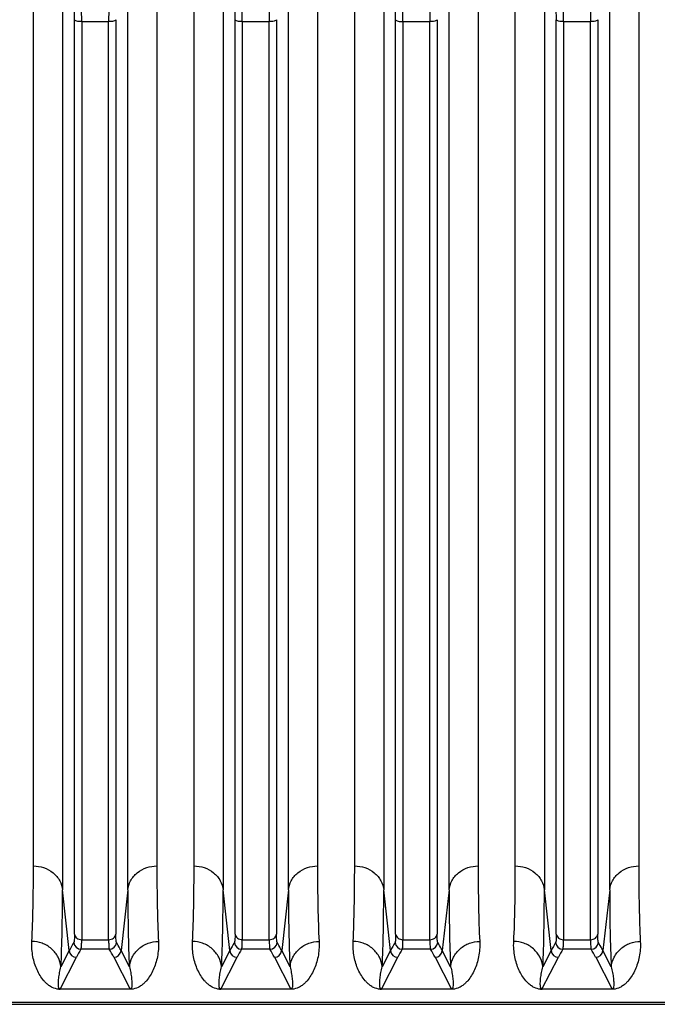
# Model space of a CAD drawing. Extents: x -3086 to 1181, y 8 to 2270.
# Tile 8 of 75: x -1808 to -1721, y 237 to 371. Entities that reach past the tile are written whole.
import ezdxf

# ---------------------------------------------------------------- set-up
doc = ezdxf.new("R2010")
doc.units = 0
doc.header["$LTSCALE"] = 65.395
doc.layers.get('0').update_dxf_attribs({"linetype": 'CONTINUOUS'})

msp = doc.modelspace()

# ---------------------------------------------------------------- linework, layer by layer
at = {"color": 2, "linetype": 'CONTINUOUS'}
for p, q in [((-1806.51, 255.46), (-1806.51, 378.42)), ((-1789.6, 378.42), (-1789.6, 255.46)), ((-1784.51, 255.46), (-1784.51, 378.42)), ((-1767.6, 378.42), (-1767.6, 255.46)), ((-1762.51, 255.46), (-1762.51, 378.42)), ((-1745.6, 378.42), (-1745.6, 255.46)), ((-1740.51, 255.46), (-1740.51, 378.42)), ((-1723.6, 378.42), (-1723.6, 255.46)), ((-1793.26, 238.6), (-1802.86, 238.6)), ((-1802.86, 238.6), (-1802.86, 238.57)), ((-1793.26, 238.57), (-1793.26, 238.6)), ((-1771.26, 238.6), (-1780.86, 238.6)), ((-1780.86, 238.6), (-1780.86, 238.57)), ((-1771.26, 238.57), (-1771.26, 238.6)), ((-1749.26, 238.6), (-1758.86, 238.6)), ((-1758.86, 238.6), (-1758.86, 238.57)), ((-1749.26, 238.57), (-1749.26, 238.6)), ((-1727.26, 238.6), (-1736.86, 238.6)), ((-1736.86, 238.6), (-1736.86, 238.57)), ((-1727.26, 238.57), (-1727.26, 238.6))]:
    msp.add_line(p, q, dxfattribs=at)
at = {"color": 9, "linetype": 'CONTINUOUS'}
for p, q in [((-1802.53, 377.36), (-1802.53, 252.2)), ((-1793.58, 252.2), (-1793.58, 377.36)), ((-1780.53, 377.36), (-1780.53, 252.2)), ((-1771.58, 252.2), (-1771.58, 377.36)), ((-1758.53, 377.36), (-1758.53, 252.2)), ((-1749.58, 252.2), (-1749.58, 377.36)), ((-1736.53, 377.36), (-1736.53, 252.2)), ((-1727.58, 252.2), (-1727.58, 377.36)), ((-1800.9, 246.14), (-1800.9, 371.42)), ((-1799.9, 371.15), (-1796.21, 371.15)), ((-1799.9, 371.15), (-1799.9, 245.36)), ((-1796.21, 245.36), (-1796.21, 371.15)), ((-1795.22, 371.42), (-1795.22, 246.14)), ((-1778.9, 246.14), (-1778.9, 371.42)), ((-1777.9, 371.15), (-1774.21, 371.15)), ((-1777.9, 371.15), (-1777.9, 245.36)), ((-1774.21, 245.36), (-1774.21, 371.15)), ((-1773.22, 371.42), (-1773.22, 246.14)), ((-1756.9, 246.14), (-1756.9, 371.42)), ((-1755.9, 371.15), (-1752.21, 371.15)), ((-1755.9, 371.15), (-1755.9, 245.36)), ((-1752.21, 245.36), (-1752.21, 371.15)), ((-1751.22, 371.42), (-1751.22, 246.14)), ((-1734.9, 246.14), (-1734.9, 371.42)), ((-1733.9, 371.15), (-1730.21, 371.15)), ((-1733.9, 371.15), (-1733.9, 245.36)), ((-1730.21, 245.36), (-1730.21, 371.15)), ((-1729.22, 371.42), (-1729.22, 246.14)), ((-1801.6, 243.86), (-1802.53, 252.2)), ((-1793.58, 252.2), (-1794.51, 243.86)), ((-1779.6, 243.86), (-1780.53, 252.2)), ((-1771.58, 252.2), (-1772.51, 243.86)), ((-1757.6, 243.86), (-1758.53, 252.2)), ((-1749.58, 252.2), (-1750.51, 243.86)), ((-1735.6, 243.86), (-1736.53, 252.2)), ((-1727.58, 252.2), (-1728.51, 243.86)), ((-1799.9, 245.36), (-1796.21, 245.36)), ((-1777.9, 245.36), (-1774.21, 245.36)), ((-1755.9, 245.36), (-1752.21, 245.36)), ((-1733.9, 245.36), (-1730.21, 245.36)), ((-1802.86, 238.6), (-1800.61, 242.95)), ((-1801.6, 243.86), (-1802.74, 241.65)), ((-1796.12, 244.05), (-1799.99, 244.05)), ((-1795.5, 242.95), (-1793.26, 238.6)), ((-1793.37, 241.65), (-1794.51, 243.86)), ((-1780.86, 238.6), (-1778.61, 242.95)), ((-1779.6, 243.86), (-1780.74, 241.65)), ((-1774.12, 244.05), (-1777.99, 244.05)), ((-1773.5, 242.95), (-1771.26, 238.6)), ((-1771.37, 241.65), (-1772.51, 243.86)), ((-1758.86, 238.6), (-1756.61, 242.95)), ((-1757.6, 243.86), (-1758.74, 241.65)), ((-1752.12, 244.05), (-1755.99, 244.05)), ((-1751.5, 242.95), (-1749.26, 238.6)), ((-1749.37, 241.65), (-1750.51, 243.86)), ((-1736.86, 238.6), (-1734.61, 242.95)), ((-1735.6, 243.86), (-1736.74, 241.65)), ((-1730.12, 244.05), (-1733.99, 244.05)), ((-1729.5, 242.95), (-1727.26, 238.6)), ((-1727.37, 241.65), (-1728.51, 243.86)), ((-1610.06, 236.75), (-1880.7, 236.75))]:
    msp.add_line(p, q, dxfattribs=at)
at = {"color": 6, "linetype": 'CONTINUOUS'}
msp.add_line((-1880.7, 236.51), (-1610.06, 236.51), dxfattribs=at)
at = {"color": 9, "linetype": 'CONTINUOUS'}
for centre, radius, start, end in [((-1891.56, 371.4), 90.67, 0.01, 0.7714), ((-1909.88, 371.14), 109.98, 0.0032, 0.7005), ((-1684.44, 371.13), 111.77, 179.3052, 179.9912), ((-1869.56, 371.4), 90.67, 0.01, 0.7714), ((-1887.88, 371.14), 109.98, 0.0032, 0.7005), ((-1662.44, 371.13), 111.77, 179.3052, 179.9912), ((-1640.44, 371.13), 111.77, 179.3052, 179.9912), ((-1825.56, 371.4), 90.67, 0.01, 0.7714), ((-1843.88, 371.14), 109.98, 0.0032, 0.7005), ((-1618.44, 371.13), 111.77, 179.3052, 179.9912), ((-1784.69, 235.11), 19.04, 148.8447, 152.6625), ((-1799.99, 245.06), 1, 185.2752, 269.8387), ((-1796.13, 245.06), 1, 270.1605, 354.6363), ((-1762.69, 235.11), 19.04, 148.8447, 152.6625), ((-1777.99, 245.06), 1, 185.2752, 269.8387), ((-1774.13, 245.06), 1, 270.1605, 354.6363), ((-1740.69, 235.11), 19.04, 148.8447, 152.6625), ((-1755.99, 245.06), 1, 185.2752, 269.8387), ((-1752.13, 245.06), 1, 270.1605, 354.6363), ((-1718.69, 235.11), 19.04, 148.8447, 152.6625), ((-1733.99, 245.06), 1, 185.2752, 269.8387), ((-1730.13, 245.06), 1, 270.1605, 354.6363), ((-1800.61, 243.95), 1, 185.4311, 269.8752), ((-1784.22, 234.47), 18.46, 148.7192, 152.6505), ((-1812.26, 234.27), 18.87, 27.3924, 31.2374), ((-1795.51, 243.95), 1, 270.1248, 354.5689), ((-1778.61, 243.95), 1, 185.4311, 269.8752), ((-1762.22, 234.47), 18.46, 148.7192, 152.6505), ((-1790.26, 234.27), 18.87, 27.3924, 31.2374), ((-1773.51, 243.95), 1, 270.1248, 354.5689), ((-1756.61, 243.95), 1, 185.4311, 269.8752), ((-1740.22, 234.47), 18.46, 148.7192, 152.6505), ((-1768.26, 234.27), 18.87, 27.3924, 31.2374), ((-1751.51, 243.95), 1, 270.1248, 354.5689), ((-1734.61, 243.95), 1, 185.4311, 269.8752), ((-1718.22, 234.47), 18.46, 148.7192, 152.6505), ((-1746.26, 234.27), 18.87, 27.3924, 31.2374), ((-1729.51, 243.95), 1, 270.1248, 354.5689)]:
    msp.add_arc(centre, radius, start, end, dxfattribs=at)
at = {"color": 2, "linetype": 'CONTINUOUS'}
for centre, radius, start, end in [((-1847.54, 371.4), 90.64, 0.0099, 0.7716), ((-1865.89, 371.14), 109.98, 0.0032, 0.7005), ((-1802.86, 240.97), 2.4, 265.6766, 268.0119), ((-1802.85, 241.32), 2.75, 268.0759, 269.9175), ((-1780.86, 240.97), 2.4, 265.6766, 268.0119), ((-1780.85, 241.32), 2.75, 268.0759, 269.9175), ((-1758.86, 240.97), 2.4, 265.6766, 268.0119), ((-1758.85, 241.32), 2.75, 268.0759, 269.9175), ((-1736.86, 240.97), 2.4, 265.6766, 268.0119), ((-1736.85, 241.32), 2.75, 268.0759, 269.9175)]:
    msp.add_arc(centre, radius, start, end, dxfattribs=at)
at = {"color": 9, "linetype": 'CONTINUOUS'}
for points, knots in [([(-1799.9, 371.15), (-1800.02, 371.15), (-1800.24, 371.16), (-1800.55, 371.21), (-1800.77, 371.29), (-1800.88, 371.37), (-1800.9, 371.42)], [0, 0, 0, 0, 0.327686, 0.63726, 0.867808, 1, 1, 1, 1]), ([(-1795.22, 371.42), (-1795.23, 371.37), (-1795.34, 371.29), (-1795.57, 371.21), (-1795.87, 371.16), (-1796.1, 371.15), (-1796.21, 371.15)], [0, 0, 0, 0, 0.132192, 0.36274, 0.672314, 1, 1, 1, 1]), ([(-1777.9, 371.15), (-1778.02, 371.15), (-1778.24, 371.16), (-1778.55, 371.21), (-1778.77, 371.29), (-1778.88, 371.37), (-1778.9, 371.42)], [0, 0, 0, 0, 0.327686, 0.63726, 0.867808, 1, 1, 1, 1]), ([(-1773.22, 371.42), (-1773.23, 371.37), (-1773.34, 371.29), (-1773.57, 371.21), (-1773.87, 371.16), (-1774.1, 371.15), (-1774.21, 371.15)], [0, 0, 0, 0, 0.132192, 0.36274, 0.672314, 1, 1, 1, 1]), ([(-1751.22, 371.42), (-1751.23, 371.37), (-1751.34, 371.29), (-1751.57, 371.21), (-1751.87, 371.16), (-1752.1, 371.15), (-1752.21, 371.15)], [0, 0, 0, 0, 0.132192, 0.36274, 0.672314, 1, 1, 1, 1]), ([(-1733.9, 371.15), (-1734.02, 371.15), (-1734.24, 371.16), (-1734.55, 371.21), (-1734.77, 371.29), (-1734.88, 371.37), (-1734.9, 371.42)], [0, 0, 0, 0, 0.327686, 0.63726, 0.867808, 1, 1, 1, 1]), ([(-1729.22, 371.42), (-1729.23, 371.37), (-1729.34, 371.29), (-1729.57, 371.21), (-1729.87, 371.16), (-1730.1, 371.15), (-1730.21, 371.15)], [0, 0, 0, 0, 0.132192, 0.36274, 0.672314, 1, 1, 1, 1]), ([(-1806.51, 255.46), (-1806.04, 255.46), (-1805.07, 255.31), (-1803.99, 254.72), (-1803.3, 254.03), (-1802.78, 253.28), (-1802.58, 252.63), (-1802.53, 252.2)], [0, 0, 0, 0, 0.25116, 0.514527, 0.644426, 0.769808, 1, 1, 1, 1]), ([(-1793.58, 252.2), (-1793.54, 252.63), (-1793.33, 253.28), (-1792.82, 254.03), (-1792.13, 254.72), (-1791.04, 255.31), (-1790.07, 255.46), (-1789.6, 255.46)], [0, 0, 0, 0, 0.230192, 0.355574, 0.485473, 0.74884, 1, 1, 1, 1]), ([(-1784.51, 255.46), (-1784.04, 255.46), (-1783.07, 255.31), (-1781.99, 254.72), (-1781.3, 254.03), (-1780.78, 253.28), (-1780.58, 252.63), (-1780.53, 252.2)], [0, 0, 0, 0, 0.25116, 0.514527, 0.644426, 0.769808, 1, 1, 1, 1]), ([(-1771.58, 252.2), (-1771.54, 252.63), (-1771.33, 253.28), (-1770.82, 254.03), (-1770.13, 254.72), (-1769.04, 255.31), (-1768.07, 255.46), (-1767.6, 255.46)], [0, 0, 0, 0, 0.230192, 0.355574, 0.485473, 0.74884, 1, 1, 1, 1]), ([(-1762.51, 255.46), (-1762.04, 255.46), (-1761.07, 255.31), (-1759.99, 254.72), (-1759.3, 254.03), (-1758.78, 253.28), (-1758.58, 252.63), (-1758.53, 252.2)], [0, 0, 0, 0, 0.25116, 0.514527, 0.644426, 0.769808, 1, 1, 1, 1]), ([(-1749.58, 252.2), (-1749.54, 252.63), (-1749.33, 253.28), (-1748.82, 254.03), (-1748.13, 254.72), (-1747.04, 255.31), (-1746.07, 255.46), (-1745.6, 255.46)], [0, 0, 0, 0, 0.230192, 0.355574, 0.485473, 0.74884, 1, 1, 1, 1]), ([(-1740.51, 255.46), (-1740.04, 255.46), (-1739.07, 255.31), (-1737.99, 254.72), (-1737.3, 254.03), (-1736.78, 253.28), (-1736.58, 252.63), (-1736.53, 252.2)], [0, 0, 0, 0, 0.25116, 0.514527, 0.644426, 0.769808, 1, 1, 1, 1]), ([(-1727.58, 252.2), (-1727.54, 252.63), (-1727.33, 253.28), (-1726.82, 254.03), (-1726.13, 254.72), (-1725.04, 255.31), (-1724.07, 255.46), (-1723.6, 255.46)], [0, 0, 0, 0, 0.230192, 0.355574, 0.485473, 0.74884, 1, 1, 1, 1]), ([(-1802.74, 241.65), (-1802.66, 243.24), (-1802.56, 246.76), (-1802.53, 250.27), (-1802.53, 252.2)], [0, 0, 0, 0, 0.45262, 1, 1, 1, 1]), ([(-1793.58, 252.2), (-1793.58, 250.27), (-1793.56, 246.76), (-1793.45, 243.24), (-1793.37, 241.65)], [0, 0, 0, 0, 0.547382, 1, 1, 1, 1]), ([(-1780.74, 241.65), (-1780.66, 243.24), (-1780.56, 246.76), (-1780.53, 250.27), (-1780.53, 252.2)], [0, 0, 0, 0, 0.45262, 1, 1, 1, 1]), ([(-1771.58, 252.2), (-1771.58, 250.27), (-1771.56, 246.76), (-1771.45, 243.24), (-1771.37, 241.65)], [0, 0, 0, 0, 0.547382, 1, 1, 1, 1]), ([(-1758.74, 241.65), (-1758.66, 243.24), (-1758.56, 246.76), (-1758.53, 250.27), (-1758.53, 252.2)], [0, 0, 0, 0, 0.45262, 1, 1, 1, 1]), ([(-1749.58, 252.2), (-1749.58, 250.27), (-1749.56, 246.76), (-1749.45, 243.24), (-1749.37, 241.65)], [0, 0, 0, 0, 0.547382, 1, 1, 1, 1]), ([(-1736.74, 241.65), (-1736.66, 243.24), (-1736.56, 246.76), (-1736.53, 250.27), (-1736.53, 252.2)], [0, 0, 0, 0, 0.45262, 1, 1, 1, 1]), ([(-1727.58, 252.2), (-1727.58, 250.27), (-1727.56, 246.76), (-1727.45, 243.24), (-1727.37, 241.65)], [0, 0, 0, 0, 0.547382, 1, 1, 1, 1]), ([(-1800.9, 246.14), (-1800.9, 245.99), (-1800.9, 245.72), (-1800.91, 245.37), (-1800.94, 245.14), (-1800.96, 245.02), (-1800.98, 244.98), (-1800.98, 244.96)], [0, 0, 0, 0, 0.385243, 0.681945, 0.886748, 0.954562, 1, 1, 1, 1]), ([(-1800.9, 246.14), (-1800.89, 246.04), (-1800.81, 245.82), (-1800.51, 245.47), (-1800.14, 245.36), (-1799.9, 245.36)], [0, 0, 0, 0, 0.22681, 0.481043, 1, 1, 1, 1]), ([(-1796.21, 245.36), (-1795.98, 245.36), (-1795.61, 245.47), (-1795.3, 245.82), (-1795.23, 246.04), (-1795.22, 246.14)], [0, 0, 0, 0, 0.518957, 0.77319, 1, 1, 1, 1]), ([(-1795.13, 244.96), (-1795.14, 244.98), (-1795.15, 245.02), (-1795.18, 245.14), (-1795.2, 245.37), (-1795.21, 245.72), (-1795.22, 245.99), (-1795.22, 246.14)], [0, 0, 0, 0, 0.045414, 0.113203, 0.317979, 0.614707, 1, 1, 1, 1]), ([(-1778.9, 246.14), (-1778.9, 245.99), (-1778.9, 245.72), (-1778.91, 245.37), (-1778.94, 245.14), (-1778.96, 245.02), (-1778.98, 244.98), (-1778.98, 244.96)], [0, 0, 0, 0, 0.385243, 0.681945, 0.886748, 0.954562, 1, 1, 1, 1]), ([(-1778.9, 246.14), (-1778.89, 246.04), (-1778.81, 245.82), (-1778.51, 245.47), (-1778.14, 245.36), (-1777.9, 245.36)], [0, 0, 0, 0, 0.22681, 0.481043, 1, 1, 1, 1]), ([(-1774.21, 245.36), (-1773.98, 245.36), (-1773.61, 245.47), (-1773.3, 245.82), (-1773.23, 246.04), (-1773.22, 246.14)], [0, 0, 0, 0, 0.518957, 0.77319, 1, 1, 1, 1]), ([(-1773.13, 244.96), (-1773.14, 244.98), (-1773.15, 245.02), (-1773.18, 245.14), (-1773.2, 245.37), (-1773.21, 245.72), (-1773.22, 245.99), (-1773.22, 246.14)], [0, 0, 0, 0, 0.045414, 0.113203, 0.317979, 0.614707, 1, 1, 1, 1]), ([(-1756.9, 246.14), (-1756.9, 245.99), (-1756.9, 245.72), (-1756.91, 245.37), (-1756.94, 245.14), (-1756.96, 245.02), (-1756.98, 244.98), (-1756.98, 244.96)], [0, 0, 0, 0, 0.385243, 0.681945, 0.886748, 0.954562, 1, 1, 1, 1]), ([(-1756.9, 246.14), (-1756.89, 246.04), (-1756.81, 245.82), (-1756.51, 245.47), (-1756.14, 245.36), (-1755.9, 245.36)], [0, 0, 0, 0, 0.22681, 0.481043, 1, 1, 1, 1]), ([(-1752.21, 245.36), (-1751.98, 245.36), (-1751.61, 245.47), (-1751.3, 245.82), (-1751.23, 246.04), (-1751.22, 246.14)], [0, 0, 0, 0, 0.518957, 0.77319, 1, 1, 1, 1]), ([(-1751.13, 244.96), (-1751.14, 244.98), (-1751.15, 245.02), (-1751.18, 245.14), (-1751.2, 245.37), (-1751.21, 245.72), (-1751.22, 245.99), (-1751.22, 246.14)], [0, 0, 0, 0, 0.045414, 0.113203, 0.317979, 0.614707, 1, 1, 1, 1]), ([(-1734.9, 246.14), (-1734.9, 245.99), (-1734.9, 245.72), (-1734.91, 245.37), (-1734.94, 245.14), (-1734.96, 245.02), (-1734.98, 244.98), (-1734.98, 244.96)], [0, 0, 0, 0, 0.385243, 0.681945, 0.886748, 0.954562, 1, 1, 1, 1]), ([(-1734.9, 246.14), (-1734.89, 246.04), (-1734.81, 245.82), (-1734.51, 245.47), (-1734.14, 245.36), (-1733.9, 245.36)], [0, 0, 0, 0, 0.22681, 0.481043, 1, 1, 1, 1]), ([(-1730.21, 245.36), (-1729.98, 245.36), (-1729.61, 245.47), (-1729.3, 245.82), (-1729.23, 246.04), (-1729.22, 246.14)], [0, 0, 0, 0, 0.518957, 0.77319, 1, 1, 1, 1]), ([(-1729.13, 244.96), (-1729.14, 244.98), (-1729.15, 245.02), (-1729.18, 245.14), (-1729.2, 245.37), (-1729.21, 245.72), (-1729.22, 245.99), (-1729.22, 246.14)], [0, 0, 0, 0, 0.045414, 0.113203, 0.317979, 0.614707, 1, 1, 1, 1]), ([(-1802.74, 241.65), (-1802.79, 242.1), (-1803.07, 243.03), (-1803.98, 244.19), (-1805.28, 244.94), (-1806.25, 245.12), (-1806.72, 245.12)], [0, 0, 0, 0, 0.236494, 0.493398, 0.754352, 1, 1, 1, 1]), ([(-1799.99, 244.05), (-1799.98, 244.07), (-1799.97, 244.12), (-1799.94, 244.25), (-1799.92, 244.5), (-1799.9, 244.89), (-1799.9, 245.19), (-1799.9, 245.36)], [0, 0, 0, 0, 0.044819, 0.112356, 0.31718, 0.614128, 1, 1, 1, 1]), ([(-1796.21, 245.36), (-1796.21, 245.19), (-1796.21, 244.89), (-1796.19, 244.5), (-1796.17, 244.25), (-1796.15, 244.12), (-1796.13, 244.07), (-1796.12, 244.05)], [0, 0, 0, 0, 0.385872, 0.682819, 0.887644, 0.955181, 1, 1, 1, 1]), ([(-1794.51, 243.86), (-1794.56, 243.95), (-1794.75, 244.32), (-1794.96, 244.69), (-1795.13, 244.96)], [0, 0, 0, 0, 0.246482, 1, 1, 1, 1]), ([(-1793.37, 241.65), (-1793.32, 242.1), (-1793.05, 243.03), (-1792.13, 244.19), (-1790.84, 244.94), (-1789.86, 245.12), (-1789.39, 245.12)], [0, 0, 0, 0, 0.236494, 0.493399, 0.754352, 1, 1, 1, 1]), ([(-1780.74, 241.65), (-1780.79, 242.1), (-1781.07, 243.03), (-1781.98, 244.19), (-1783.28, 244.94), (-1784.25, 245.12), (-1784.72, 245.12)], [0, 0, 0, 0, 0.236494, 0.493398, 0.754352, 1, 1, 1, 1]), ([(-1777.99, 244.05), (-1777.98, 244.07), (-1777.97, 244.12), (-1777.94, 244.25), (-1777.92, 244.5), (-1777.9, 244.89), (-1777.9, 245.19), (-1777.9, 245.36)], [0, 0, 0, 0, 0.044819, 0.112356, 0.31718, 0.614128, 1, 1, 1, 1]), ([(-1774.21, 245.36), (-1774.21, 245.19), (-1774.21, 244.89), (-1774.19, 244.5), (-1774.17, 244.25), (-1774.15, 244.12), (-1774.13, 244.07), (-1774.12, 244.05)], [0, 0, 0, 0, 0.385872, 0.682819, 0.887644, 0.955181, 1, 1, 1, 1]), ([(-1772.51, 243.86), (-1772.56, 243.95), (-1772.75, 244.32), (-1772.96, 244.69), (-1773.13, 244.96)], [0, 0, 0, 0, 0.246482, 1, 1, 1, 1]), ([(-1771.37, 241.65), (-1771.32, 242.1), (-1771.05, 243.03), (-1770.13, 244.19), (-1768.84, 244.94), (-1767.86, 245.12), (-1767.39, 245.12)], [0, 0, 0, 0, 0.236494, 0.493399, 0.754352, 1, 1, 1, 1]), ([(-1758.74, 241.65), (-1758.79, 242.1), (-1759.07, 243.03), (-1759.98, 244.19), (-1761.28, 244.94), (-1762.25, 245.12), (-1762.72, 245.12)], [0, 0, 0, 0, 0.236494, 0.493398, 0.754352, 1, 1, 1, 1]), ([(-1755.99, 244.05), (-1755.98, 244.07), (-1755.97, 244.12), (-1755.94, 244.25), (-1755.92, 244.5), (-1755.9, 244.89), (-1755.9, 245.19), (-1755.9, 245.36)], [0, 0, 0, 0, 0.044819, 0.112356, 0.31718, 0.614128, 1, 1, 1, 1]), ([(-1752.21, 245.36), (-1752.21, 245.19), (-1752.21, 244.89), (-1752.19, 244.5), (-1752.17, 244.25), (-1752.15, 244.12), (-1752.13, 244.07), (-1752.12, 244.05)], [0, 0, 0, 0, 0.385872, 0.682819, 0.887644, 0.955181, 1, 1, 1, 1]), ([(-1750.51, 243.86), (-1750.56, 243.95), (-1750.75, 244.32), (-1750.96, 244.69), (-1751.13, 244.96)], [0, 0, 0, 0, 0.246482, 1, 1, 1, 1]), ([(-1749.37, 241.65), (-1749.32, 242.1), (-1749.05, 243.03), (-1748.13, 244.19), (-1746.84, 244.94), (-1745.86, 245.12), (-1745.39, 245.12)], [0, 0, 0, 0, 0.236494, 0.493399, 0.754352, 1, 1, 1, 1]), ([(-1736.74, 241.65), (-1736.79, 242.1), (-1737.07, 243.03), (-1737.98, 244.19), (-1739.28, 244.94), (-1740.25, 245.12), (-1740.72, 245.12)], [0, 0, 0, 0, 0.236494, 0.493398, 0.754352, 1, 1, 1, 1]), ([(-1733.99, 244.05), (-1733.98, 244.07), (-1733.97, 244.12), (-1733.94, 244.25), (-1733.92, 244.5), (-1733.9, 244.89), (-1733.9, 245.19), (-1733.9, 245.36)], [0, 0, 0, 0, 0.044819, 0.112356, 0.31718, 0.614128, 1, 1, 1, 1]), ([(-1730.21, 245.36), (-1730.21, 245.19), (-1730.21, 244.89), (-1730.19, 244.5), (-1730.17, 244.25), (-1730.15, 244.12), (-1730.13, 244.07), (-1730.12, 244.05)], [0, 0, 0, 0, 0.385872, 0.682819, 0.887644, 0.955181, 1, 1, 1, 1]), ([(-1728.51, 243.86), (-1728.56, 243.95), (-1728.75, 244.32), (-1728.96, 244.69), (-1729.13, 244.96)], [0, 0, 0, 0, 0.246482, 1, 1, 1, 1]), ([(-1727.37, 241.65), (-1727.32, 242.1), (-1727.05, 243.03), (-1726.13, 244.19), (-1724.84, 244.94), (-1723.86, 245.12), (-1723.39, 245.12)], [0, 0, 0, 0, 0.236494, 0.493399, 0.754352, 1, 1, 1, 1]), ([(-1803.03, 238.76), (-1803.06, 238.86), (-1803.08, 239.08), (-1803.09, 239.4), (-1803.07, 239.75), (-1803.03, 240.23), (-1802.93, 240.87), (-1802.82, 241.38), (-1802.74, 241.65)], [0, 0, 0, 0, 0.10846, 0.220734, 0.33777, 0.459717, 0.718862, 1, 1, 1, 1]), ([(-1793.37, 241.65), (-1793.3, 241.38), (-1793.18, 240.87), (-1793.09, 240.23), (-1793.04, 239.75), (-1793.02, 239.41), (-1793.03, 239.08), (-1793.05, 238.87), (-1793.08, 238.76)], [0, 0, 0, 0, 0.28108, 0.540216, 0.662176, 0.779236, 0.891543, 1, 1, 1, 1]), ([(-1781.03, 238.76), (-1781.06, 238.86), (-1781.08, 239.08), (-1781.09, 239.4), (-1781.07, 239.75), (-1781.03, 240.23), (-1780.93, 240.87), (-1780.82, 241.38), (-1780.74, 241.65)], [0, 0, 0, 0, 0.10846, 0.220734, 0.33777, 0.459717, 0.718862, 1, 1, 1, 1]), ([(-1771.37, 241.65), (-1771.3, 241.38), (-1771.18, 240.87), (-1771.09, 240.23), (-1771.04, 239.75), (-1771.02, 239.41), (-1771.03, 239.08), (-1771.05, 238.87), (-1771.08, 238.76)], [0, 0, 0, 0, 0.28108, 0.540216, 0.662176, 0.779236, 0.891543, 1, 1, 1, 1]), ([(-1759.03, 238.76), (-1759.06, 238.86), (-1759.08, 239.08), (-1759.09, 239.4), (-1759.07, 239.75), (-1759.03, 240.23), (-1758.93, 240.87), (-1758.82, 241.38), (-1758.74, 241.65)], [0, 0, 0, 0, 0.10846, 0.220734, 0.33777, 0.459717, 0.718862, 1, 1, 1, 1]), ([(-1749.37, 241.65), (-1749.3, 241.38), (-1749.18, 240.87), (-1749.09, 240.23), (-1749.04, 239.75), (-1749.02, 239.41), (-1749.03, 239.08), (-1749.05, 238.87), (-1749.08, 238.76)], [0, 0, 0, 0, 0.28108, 0.540216, 0.662176, 0.779236, 0.891543, 1, 1, 1, 1]), ([(-1737.03, 238.76), (-1737.06, 238.86), (-1737.08, 239.08), (-1737.09, 239.4), (-1737.07, 239.75), (-1737.03, 240.23), (-1736.93, 240.87), (-1736.82, 241.38), (-1736.74, 241.65)], [0, 0, 0, 0, 0.10846, 0.220734, 0.33777, 0.459717, 0.718862, 1, 1, 1, 1]), ([(-1727.37, 241.65), (-1727.3, 241.38), (-1727.18, 240.87), (-1727.09, 240.23), (-1727.04, 239.75), (-1727.02, 239.41), (-1727.03, 239.08), (-1727.05, 238.87), (-1727.08, 238.76)], [0, 0, 0, 0, 0.28108, 0.540216, 0.662176, 0.779236, 0.891543, 1, 1, 1, 1]), ([(-1802.86, 238.6), (-1802.89, 238.6), (-1802.94, 238.61), (-1803, 238.68), (-1803.02, 238.73), (-1803.03, 238.76)], [0, 0, 0, 0, 0.3675, 0.598898, 1, 1, 1, 1]), ([(-1793.08, 238.76), (-1793.1, 238.73), (-1793.12, 238.68), (-1793.17, 238.61), (-1793.23, 238.6), (-1793.26, 238.6)], [0, 0, 0, 0, 0.402446, 0.633462, 1, 1, 1, 1]), ([(-1780.86, 238.6), (-1780.89, 238.6), (-1780.94, 238.61), (-1781, 238.68), (-1781.02, 238.73), (-1781.03, 238.76)], [0, 0, 0, 0, 0.3675, 0.598898, 1, 1, 1, 1]), ([(-1771.08, 238.76), (-1771.1, 238.73), (-1771.12, 238.68), (-1771.17, 238.61), (-1771.23, 238.6), (-1771.26, 238.6)], [0, 0, 0, 0, 0.402446, 0.633462, 1, 1, 1, 1]), ([(-1758.86, 238.6), (-1758.89, 238.6), (-1758.94, 238.61), (-1759, 238.68), (-1759.02, 238.73), (-1759.03, 238.76)], [0, 0, 0, 0, 0.3675, 0.598898, 1, 1, 1, 1]), ([(-1749.08, 238.76), (-1749.1, 238.73), (-1749.12, 238.68), (-1749.17, 238.61), (-1749.23, 238.6), (-1749.26, 238.6)], [0, 0, 0, 0, 0.402446, 0.633462, 1, 1, 1, 1]), ([(-1736.86, 238.6), (-1736.89, 238.6), (-1736.94, 238.61), (-1737, 238.68), (-1737.02, 238.73), (-1737.03, 238.76)], [0, 0, 0, 0, 0.3675, 0.598898, 1, 1, 1, 1]), ([(-1727.08, 238.76), (-1727.1, 238.73), (-1727.12, 238.68), (-1727.17, 238.61), (-1727.23, 238.6), (-1727.26, 238.6)], [0, 0, 0, 0, 0.402446, 0.633462, 1, 1, 1, 1])]:
    msp.add_open_spline(points, degree=3, knots=knots, dxfattribs=at)
at = {"color": 2, "linetype": 'CONTINUOUS'}
for points, knots in [([(-1756.9, 371.42), (-1756.88, 371.37), (-1756.77, 371.29), (-1756.55, 371.21), (-1756.25, 371.16), (-1756.02, 371.15), (-1755.9, 371.15)], [0, 0, 0, 0, 0.138309, 0.362701, 0.660937, 1, 1, 1, 1]), ([(-1806.72, 245.12), (-1806.64, 246.68), (-1806.54, 250.12), (-1806.51, 253.57), (-1806.51, 255.46)], [0, 0, 0, 0, 0.452646, 1, 1, 1, 1]), ([(-1789.6, 255.46), (-1789.6, 253.57), (-1789.58, 250.12), (-1789.47, 246.68), (-1789.39, 245.12)], [0, 0, 0, 0, 0.547352, 1, 1, 1, 1]), ([(-1784.72, 245.12), (-1784.64, 246.68), (-1784.54, 250.12), (-1784.51, 253.57), (-1784.51, 255.46)], [0, 0, 0, 0, 0.452646, 1, 1, 1, 1]), ([(-1767.6, 255.46), (-1767.6, 253.57), (-1767.58, 250.12), (-1767.47, 246.68), (-1767.39, 245.12)], [0, 0, 0, 0, 0.547352, 1, 1, 1, 1]), ([(-1762.72, 245.12), (-1762.64, 246.68), (-1762.54, 250.12), (-1762.51, 253.57), (-1762.51, 255.46)], [0, 0, 0, 0, 0.452646, 1, 1, 1, 1]), ([(-1745.6, 255.46), (-1745.6, 253.57), (-1745.58, 250.12), (-1745.47, 246.68), (-1745.39, 245.12)], [0, 0, 0, 0, 0.547352, 1, 1, 1, 1]), ([(-1740.72, 245.12), (-1740.64, 246.68), (-1740.54, 250.12), (-1740.51, 253.57), (-1740.51, 255.46)], [0, 0, 0, 0, 0.452646, 1, 1, 1, 1]), ([(-1723.6, 255.46), (-1723.6, 253.57), (-1723.58, 250.12), (-1723.47, 246.68), (-1723.39, 245.12)], [0, 0, 0, 0, 0.547352, 1, 1, 1, 1]), ([(-1803.04, 238.57), (-1803.35, 238.6), (-1803.83, 238.73), (-1804.39, 239.08), (-1804.77, 239.4), (-1805.18, 239.84), (-1805.62, 240.44), (-1806.04, 241.23), (-1806.37, 242.1), (-1806.6, 243.04), (-1806.73, 244.06), (-1806.75, 244.76), (-1806.72, 245.12)], [0, 0, 0, 0, 0.112568, 0.180193, 0.238871, 0.294268, 0.402297, 0.511478, 0.624418, 0.742633, 0.867366, 1, 1, 1, 1]), ([(-1789.39, 245.12), (-1789.37, 244.76), (-1789.38, 244.06), (-1789.51, 243.04), (-1789.75, 242.1), (-1790.08, 241.23), (-1790.5, 240.44), (-1790.93, 239.83), (-1791.35, 239.4), (-1791.73, 239.08), (-1792.28, 238.73), (-1792.77, 238.6), (-1793.08, 238.57)], [0, 0, 0, 0, 0.132573, 0.257248, 0.375405, 0.488292, 0.597421, 0.705403, 0.76078, 0.819445, 0.887083, 1, 1, 1, 1]), ([(-1781.04, 238.57), (-1781.35, 238.6), (-1781.83, 238.73), (-1782.39, 239.08), (-1782.77, 239.4), (-1783.18, 239.84), (-1783.62, 240.44), (-1784.04, 241.23), (-1784.37, 242.1), (-1784.6, 243.04), (-1784.73, 244.06), (-1784.75, 244.76), (-1784.72, 245.12)], [0, 0, 0, 0, 0.112568, 0.180193, 0.238871, 0.294268, 0.402297, 0.511478, 0.624418, 0.742633, 0.867366, 1, 1, 1, 1]), ([(-1767.39, 245.12), (-1767.37, 244.76), (-1767.38, 244.06), (-1767.51, 243.04), (-1767.75, 242.1), (-1768.08, 241.23), (-1768.5, 240.44), (-1768.93, 239.83), (-1769.35, 239.4), (-1769.73, 239.08), (-1770.28, 238.73), (-1770.77, 238.6), (-1771.08, 238.57)], [0, 0, 0, 0, 0.132573, 0.257248, 0.375405, 0.488292, 0.597421, 0.705403, 0.76078, 0.819445, 0.887083, 1, 1, 1, 1]), ([(-1759.04, 238.57), (-1759.35, 238.6), (-1759.83, 238.73), (-1760.39, 239.08), (-1760.77, 239.4), (-1761.18, 239.84), (-1761.62, 240.44), (-1762.04, 241.23), (-1762.37, 242.1), (-1762.6, 243.04), (-1762.73, 244.06), (-1762.75, 244.76), (-1762.72, 245.12)], [0, 0, 0, 0, 0.112568, 0.180193, 0.238871, 0.294268, 0.402297, 0.511478, 0.624418, 0.742633, 0.867366, 1, 1, 1, 1]), ([(-1745.39, 245.12), (-1745.37, 244.76), (-1745.38, 244.06), (-1745.51, 243.04), (-1745.75, 242.1), (-1746.08, 241.23), (-1746.5, 240.44), (-1746.93, 239.83), (-1747.35, 239.4), (-1747.73, 239.08), (-1748.28, 238.73), (-1748.77, 238.6), (-1749.08, 238.57)], [0, 0, 0, 0, 0.132573, 0.257248, 0.375405, 0.488292, 0.597421, 0.705403, 0.76078, 0.819445, 0.887083, 1, 1, 1, 1]), ([(-1737.04, 238.57), (-1737.35, 238.6), (-1737.83, 238.73), (-1738.39, 239.08), (-1738.77, 239.4), (-1739.18, 239.84), (-1739.62, 240.44), (-1740.04, 241.23), (-1740.37, 242.1), (-1740.6, 243.04), (-1740.73, 244.06), (-1740.75, 244.76), (-1740.72, 245.12)], [0, 0, 0, 0, 0.112568, 0.180193, 0.238871, 0.294268, 0.402297, 0.511478, 0.624418, 0.742633, 0.867366, 1, 1, 1, 1]), ([(-1723.39, 245.12), (-1723.37, 244.76), (-1723.38, 244.06), (-1723.51, 243.04), (-1723.75, 242.1), (-1724.08, 241.23), (-1724.5, 240.44), (-1724.93, 239.83), (-1725.35, 239.4), (-1725.73, 239.08), (-1726.28, 238.73), (-1726.77, 238.6), (-1727.08, 238.57)], [0, 0, 0, 0, 0.132573, 0.257248, 0.375405, 0.488292, 0.597421, 0.705403, 0.76078, 0.819445, 0.887083, 1, 1, 1, 1]), ([(-1793.08, 238.57), (-1793.09, 238.57), (-1793.15, 238.57), (-1793.21, 238.57), (-1793.26, 238.57)], [0, 0, 0, 0, 0.23715, 1, 1, 1, 1]), ([(-1771.08, 238.57), (-1771.09, 238.57), (-1771.15, 238.57), (-1771.21, 238.57), (-1771.26, 238.57)], [0, 0, 0, 0, 0.23715, 1, 1, 1, 1]), ([(-1749.08, 238.57), (-1749.09, 238.57), (-1749.15, 238.57), (-1749.21, 238.57), (-1749.26, 238.57)], [0, 0, 0, 0, 0.23715, 1, 1, 1, 1]), ([(-1727.08, 238.57), (-1727.09, 238.57), (-1727.15, 238.57), (-1727.21, 238.57), (-1727.26, 238.57)], [0, 0, 0, 0, 0.23715, 1, 1, 1, 1])]:
    msp.add_open_spline(points, degree=3, knots=knots, dxfattribs=at)

doc.saveas('drawing.dxf')
